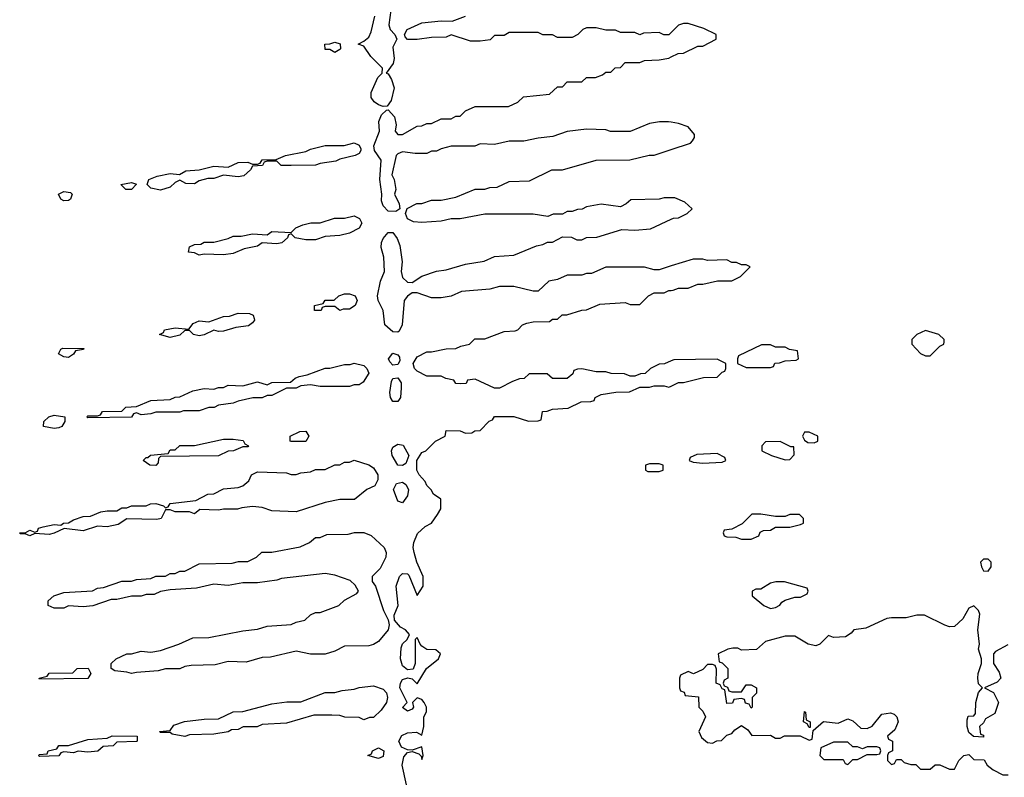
# Model space of a CAD drawing. Header units: inches. Extents: x 2769379 to 2883802, y 684208 to 828654.
# Tile 22 of 256: x 2787308 to 2791376, y 738200 to 741331. Entities that reach past the tile are written whole.
import ezdxf

# ---------------------------------------------------------------- set-up
doc = ezdxf.new("R2010")
doc.units = ezdxf.units.IN
doc.header["$MEASUREMENT"] = 0
for name, color, linetype in [('C7783', 7, 'Continuous'), ('C7784', 7, 'Continuous'), ('C7793', 7, 'Continuous'), ('C7794', 7, 'Continuous')]:
    doc.layers.add(name, color=color, linetype=linetype)

msp = doc.modelspace()

# ---------------------------------------------------------------- linework, layer by layer
at = {"layer": 'C7783', "color": 2, "elevation": 6}
for points in [[(2787510, 739935.3), (2787490, 739938), (2787468, 739950), (2787478, 739970), (2787486, 739974), (2787572.7, 739972.7), (2787571.6, 739968.4), (2787538, 739962), (2787530, 739948.7)], [(2788850, 739902.9), (2788837.2, 739917.2), (2788832, 739930), (2788850, 739953.7), (2788870, 739946.8), (2788876.7, 739936.7), (2788878, 739922), (2788870, 739906)], [(2788550, 739815.3), (2788510, 739822), (2788470, 739818), (2788450, 739808), (2788410, 739808), (2788350, 739778), (2788330, 739778), (2788310, 739768.7), (2788271.6, 739768.4), (2788210, 739755.3), (2788190, 739746), (2788130, 739738), (2788111.6, 739728.4), (2788090, 739728), (2788050, 739715.3), (2787984.7, 739715.3), (2787970, 739708.7), (2787870, 739708.7), (2787850, 739702), (2787810, 739698), (2787790, 739706), (2787778, 739702), (2787770, 739688), (2787590, 739686), (2787586, 739690), (2787590, 739694), (2787630, 739694), (2787642, 739698), (2787650, 739711.3), (2787730, 739714), (2787746, 739730), (2787790, 739732), (2787850, 739758), (2787930, 739762), (2787950, 739771.3), (2787970, 739772), (2788023.2, 739796.8), (2788070, 739806.8), (2788110, 739804.7), (2788130, 739811.3), (2788150, 739811.3), (2788170, 739821), (2788230, 739818), (2788290, 739834.8), (2788330, 739822), (2788350, 739832), (2788427.3, 739832.7), (2788446, 739850), (2788463.1, 739856.9), (2788496.4, 739863.6), (2788570, 739891.3), (2788590, 739891.3), (2788650, 739906), (2788673.6, 739906.4), (2788690, 739912), (2788730, 739902), (2788742, 739890), (2788750.9, 739870.9), (2788726.4, 739833.6), (2788710, 739822), (2788690, 739822), (2788670, 739815.3)], [(2788850, 739752.7), (2788840.5, 739770), (2788836.9, 739790), (2788843.5, 739836.5), (2788850, 739847.7), (2788870, 739850.8), (2788883.8, 739830), (2788884.4, 739810), (2788881.6, 739770), (2788870, 739752.7)], [(2787450, 739641.2), (2787406, 739650), (2787408, 739670), (2787428, 739690), (2787450, 739697.3), (2787494, 739690), (2787494, 739670), (2787482, 739650), (2787470, 739644)], [(2788430, 739588), (2788426, 739590), (2788426, 739610), (2788466, 739630), (2788490, 739631.3), (2788502, 739610), (2788490, 739588.7)], [(2787870, 739488.7), (2787846, 739490), (2787818, 739510), (2787830, 739522), (2787838, 739522), (2787848.9, 739531.1), (2787922, 739538), (2787930, 739554), (2787950, 739554), (2787970, 739572), (2788030, 739572), (2788150, 739598), (2788190, 739598), (2788231.6, 739591.6), (2788238, 739578), (2788254, 739570), (2788250, 739566), (2788230, 739566), (2788191.1, 739548.9), (2788170, 739548), (2788130, 739528.7), (2787890, 739526), (2787882, 739518), (2787879.6, 739500.4)], [(2788890, 739489.4), (2788869.8, 739489.8), (2788847.1, 739530), (2788844.7, 739550), (2788850, 739564), (2788870, 739576.5), (2788892.8, 739572.8), (2788916.3, 739530), (2788903, 739497)], [(2788450, 739298), (2788350, 739302), (2788310, 739315.3), (2788270, 739319), (2788225.4, 739314.6), (2788208.4, 739308.4), (2788150, 739308.7), (2788130, 739304), (2788052.7, 739307.3), (2788030, 739289), (2788010, 739298), (2787950, 739298), (2787930, 739306), (2787910, 739306), (2787892, 739270), (2787874.4, 739265.6), (2787750, 739268), (2787714.4, 739245.6), (2787670, 739235.3), (2787630, 739238), (2787570, 739219), (2787491.6, 739228.4), (2787450, 739208.7), (2787430, 739204), (2787370, 739208), (2787350, 739198), (2787330, 739206), (2787310, 739206), (2787308, 739210), (2787330, 739211.3), (2787350, 739222), (2787370, 739214), (2787382, 739218), (2787386, 739230), (2787404.7, 739235.3), (2787450, 739244.7), (2787478, 739242), (2787488.9, 739251.1), (2787510, 739252), (2787530, 739264.7), (2787570, 739278), (2787600.4, 739279.6), (2787643.1, 739296.9), (2787670, 739302), (2787710, 739302), (2787730, 739314), (2787750, 739314), (2787770, 739322), (2787830, 739322), (2787848.9, 739331.1), (2787870, 739331.3), (2787902, 739322), (2787910, 739314), (2787922, 739318), (2787930, 739332), (2788036.4, 739343.6), (2788086, 739370), (2788110, 739372), (2788150, 739392), (2788210, 739398), (2788230, 739404.7), (2788254.6, 739425.4), (2788266, 739450), (2788290, 739462), (2788410, 739458), (2788430, 739451.3), (2788450, 739451.3), (2788470, 739458), (2788510, 739462), (2788530, 739472), (2788570, 739472), (2788610, 739492), (2788630, 739492), (2788650, 739502), (2788670, 739502), (2788690, 739511.3), (2788750, 739491), (2788770, 739478.8), (2788787.7, 739450), (2788787.3, 739430), (2788774.6, 739405.4), (2788742, 739390), (2788691.6, 739348.4), (2788630, 739348), (2788570, 739335.3)], [(2789950, 739495.3), (2789910, 739495.3), (2789894, 739490), (2789894, 739470), (2789903.6, 739463.6), (2789950, 739464.7), (2789966, 739470), (2789966, 739490)], [(2788890, 739334), (2788870, 739342), (2788852.8, 739390), (2788865.3, 739414.7), (2788890, 739420.4), (2788903, 739410), (2788914.4, 739390), (2788910, 739364)], [(2788510, 738709), (2788450, 738722), (2788343.6, 738696.4), (2788310, 738695.3), (2788243.6, 738676.4), (2788170, 738679), (2788115.3, 738664.7), (2788016.9, 738663.1), (2787990, 738658), (2787970, 738648.7), (2787910, 738648.7), (2787879.8, 738640.2), (2787790, 738634), (2787770, 738628.7), (2787750, 738635.3), (2787700.4, 738640.4), (2787686, 738650), (2787686, 738670), (2787706, 738690), (2787750, 738711.3), (2787770, 738711.3), (2787810, 738721), (2787850, 738718), (2787890, 738724.7), (2787966, 738750), (2788023.1, 738776.9), (2788090, 738778), (2788230, 738806), (2788290, 738812), (2788330, 738824.7), (2788430, 738832), (2788450, 738842), (2788486, 738850), (2788510, 738872), (2788530, 738882), (2788550, 738882), (2788626, 738910), (2788650, 738932), (2788700.4, 738959.6), (2788708, 738970), (2788694.6, 738994.6), (2788673.6, 739013.6), (2788610, 739035.3), (2788570, 739042), (2788390, 739022), (2788370, 739015.3), (2788290, 739004), (2788230, 739004), (2788170, 738993.2), (2788110, 738999), (2788038, 738982), (2787930, 738975.3), (2787890, 738968), (2787863.6, 738956.4), (2787830, 738955.3), (2787810, 738949), (2787770, 738949), (2787710, 738935.3), (2787685.4, 738934.6), (2787610, 738909), (2787570, 738905.2), (2787510, 738908.7), (2787490, 738899), (2787450, 738899), (2787426, 738910), (2787426, 738930), (2787449.1, 738950.9), (2787490, 738964.7), (2787608.4, 738971.6), (2787630, 738982), (2787654.6, 738985.4), (2787730, 739011.3), (2787770, 739011.3), (2787790, 739018), (2787850, 739022), (2787870, 739032), (2787910, 739032), (2787930, 739042), (2787950, 739042), (2787970, 739052), (2787990, 739052), (2788050, 739082), (2788185.4, 739085.4), (2788211.6, 739091.6), (2788250, 739092), (2788286, 739110), (2788308.9, 739131.1), (2788350, 739131.3), (2788467.3, 739152.7), (2788506, 739170), (2788530, 739192), (2788550, 739192), (2788576.4, 739203.6), (2788665.4, 739205.4), (2788691.6, 739211.6), (2788730, 739212), (2788759.8, 739199.8), (2788814, 739150), (2788822.8, 739130), (2788821, 739110), (2788796.8, 739063.2), (2788764.7, 739030), (2788764.7, 739010), (2788778, 738990), (2788811, 738890), (2788831, 738851), (2788834.8, 738830), (2788830.4, 738809.6), (2788790, 738762), (2788770, 738748.7), (2788750, 738744), (2788650, 738742), (2788610, 738722), (2788570, 738709)], [(2787390, 738606), (2787388, 738610), (2787422, 738618), (2787430, 738631.3), (2787527.3, 738632.7), (2787546, 738650), (2787591.3, 738651.3), (2787602, 738630), (2787590, 738609)], [(2788730, 738438), (2788710, 738448), (2788651.6, 738448.4), (2788630, 738455.3), (2788597.2, 738457.2), (2788522.8, 738457.2), (2788410, 738424), (2788310, 738418), (2788288.9, 738408.9), (2788231.6, 738408.4), (2788210, 738398), (2788183.6, 738396.4), (2788170, 738388), (2788110, 738379), (2788010, 738375.3), (2787990, 738369.2), (2787938, 738378), (2787930, 738386), (2787890, 738386), (2787886, 738390), (2787930, 738394), (2787944.7, 738415.3), (2787989.1, 738430.9), (2788070, 738440.7), (2788130, 738442), (2788190, 738471.3), (2788230, 738472), (2788350, 738504.7), (2788411.6, 738511.6), (2788470, 738512), (2788570, 738551.3), (2788610, 738551.3), (2788640.2, 738559.8), (2788690, 738564.7), (2788710, 738572), (2788770, 738578), (2788810, 738564), (2788824, 738550), (2788827.3, 738530), (2788824, 738510), (2788802, 738478), (2788770, 738448), (2788752.7, 738447.3)], [(2787590, 738304), (2787550, 738308.7), (2787530, 738302), (2787490, 738306), (2787478, 738302), (2787470, 738288.7), (2787390, 738286), (2787386, 738290), (2787390, 738294), (2787422, 738298), (2787426, 738310), (2787462, 738318), (2787470, 738331.3), (2787510, 738331.3), (2787590, 738356), (2787670, 738362), (2787690, 738371.3), (2787794, 738370), (2787794, 738350), (2787791.1, 738348.9), (2787710, 738346), (2787694, 738330), (2787652.7, 738327.3), (2787630.9, 738309.1)], [(2788790, 738278), (2788746, 738290), (2788762, 738298), (2788766, 738310), (2788790, 738322), (2788812, 738310), (2788810, 738286)]]:
    msp.add_lwpolyline(points, close=True, dxfattribs=at)
for points in [[(2790000, 739921.4), (2789971.6, 739908.4), (2789950, 739908), (2789914, 739890), (2789891.6, 739868.4), (2789872.7, 739867.3), (2789850, 739858), (2789830, 739858), (2789807.3, 739867.3), (2789751.6, 739868.4), (2789730, 739875.3), (2789690, 739875.3), (2789630, 739888), (2789612.7, 739887.3), (2789598, 739882), (2789592.7, 739867.3), (2789570, 739848), (2789508.9, 739848.9), (2789487.3, 739867.3), (2789412.7, 739867.3), (2789391.6, 739848.4), (2789372.7, 739847.3), (2789343.6, 739836.4), (2789290, 739808), (2789270, 739808), (2789190, 739846), (2789158, 739842), (2789152.7, 739827.3), (2789130, 739826), (2789110, 739828), (2789102, 739842), (2789068.4, 739848.4), (2789050, 739858), (2788990, 739858), (2788950, 739879), (2788939, 739890), (2788934, 739910), (2788950, 739938), (2788990, 739958), (2789010, 739958), (2789070, 739971.3), (2789110, 739972), (2789130, 739982), (2789166, 739990), (2789176.4, 740000)], [(2788906.6, 738170), (2788887.6, 738250), (2788895.1, 738284.9), (2788910, 738302.8), (2788930, 738307.3), (2788956.9, 738296.9), (2788967.1, 738287.1), (2788970, 738274), (2788975.3, 738290), (2788970, 738326), (2788930, 738312), (2788910, 738313.6), (2788884.9, 738324.9), (2788875.1, 738350), (2788886.4, 738373.6), (2788910, 738384.6), (2788947.1, 738387.1), (2788970, 738374), (2788978, 738410), (2788978, 738450), (2788988.4, 738471.6), (2788988.7, 738490), (2788979, 738510), (2788970, 738522), (2788950, 738528.7), (2788931.3, 738510), (2788934.8, 738490), (2788930, 738482), (2788910, 738474), (2788890, 738489), (2788909.2, 738510), (2788878.3, 738570), (2788881.3, 738590), (2788890, 738604.9), (2788911, 738611), (2788930, 738607.3), (2788950, 738586), (2788988.7, 738650), (2789038, 738690), (2789046, 738710), (2789027.3, 738727.3), (2788990, 738728.7), (2788970, 738742), (2788962, 738750), (2788950, 738778), (2788942, 738770), (2788941.3, 738670), (2788933, 738647), (2788910, 738645.2), (2788890, 738660.9), (2788881.5, 738690), (2788884.4, 738735.6), (2788890, 738751.3), (2788908.7, 738770), (2788918, 738790), (2788902, 738810), (2788880.7, 738820.7), (2788857, 738850), (2788855.6, 738870), (2788872.3, 738910), (2788863.6, 738990), (2788877.2, 739030), (2788890, 739042.8), (2788910, 739041), (2788915.5, 739035.5), (2788950, 738952), (2788975.3, 738990), (2788975.3, 739030), (2788948.7, 739090), (2788937.2, 739130), (2788933.2, 739150), (2788936, 739170), (2788952.1, 739207.9), (2788983.2, 739236.8), (2789009.1, 739250.9), (2789033.6, 739286.4), (2789048, 739310), (2789048, 739350), (2789018, 739370), (2789008.7, 739388.7), (2788990, 739406), (2788983.1, 739423.1), (2788959, 739450), (2788949.5, 739469.5), (2788949.2, 739510), (2788970, 739542), (2788986, 739550), (2789026, 739590), (2789066, 739610), (2789070, 739634), (2789127.3, 739632.7), (2789150, 739622), (2789176.4, 739623.6), (2789188.4, 739631.6), (2789210, 739634), (2789247.3, 739672.7), (2789262, 739678), (2789270, 739692), (2789348.9, 739691.1), (2789410, 739672), (2789450, 739674), (2789462, 739678), (2789468.4, 739711.6), (2789487.3, 739712.7), (2789510, 739722), (2789574.6, 739725.4), (2789628.4, 739751.6), (2789667.3, 739752.7), (2789682, 739758), (2789686, 739770), (2789710, 739782), (2789771.6, 739791.6), (2789827.3, 739792.7), (2789870, 739812), (2789910, 739812), (2789930, 739818), (2789970, 739818), (2789990, 739812), (2790000, 739817)]]:
    msp.add_lwpolyline(points, dxfattribs=at)
at = {"layer": 'C7784', "color": 2, "elevation": 6}
for points in [[(2788842, 741370), (2788832.7, 741310), (2788838, 741290), (2788858, 741270), (2788866, 741250), (2788850, 741218), (2788855.5, 741170), (2788850.5, 741150), (2788822, 741110), (2788830, 741107.3), (2788844.5, 741084.5), (2788854.9, 741050), (2788843.1, 740996.9), (2788826, 740974), (2788810, 740971.6), (2788790, 740978.7), (2788772.2, 740992.2), (2788759.6, 741010), (2788760.7, 741030), (2788787.3, 741092.7), (2788805.2, 741110), (2788806.6, 741130), (2788758.6, 741178.6), (2788730, 741222), (2788706, 741230), (2788730, 741242), (2788750, 741258.8), (2788759.7, 741280.3), (2788775.1, 741344.9)], [(2790000, 741278), (2789990, 741268), (2789968.9, 741268.9), (2789950, 741278), (2789884.7, 741275.3), (2789870, 741268), (2789850, 741278), (2789790, 741278), (2789770, 741288), (2789730, 741288), (2789690, 741298), (2789650, 741298), (2789634, 741290), (2789614, 741270), (2789590, 741258), (2789530, 741258), (2789510, 741268), (2789470, 741268.7), (2789450, 741278), (2789330, 741278), (2789310, 741266), (2789270, 741266), (2789251.6, 741248.4), (2789210, 741242), (2789170, 741242), (2789090, 741268), (2789070, 741259), (2789010, 741257.2), (2788950, 741248.7), (2788910, 741248.7), (2788900.4, 741260.4), (2788898, 741270), (2788908.7, 741290), (2788970, 741318), (2789050, 741326.8), (2789094.6, 741325.4), (2789150, 741346)], [(2790000, 740907), (2789988.9, 740908.9), (2789951.1, 740908.9), (2789910, 740902), (2789830, 740868.7), (2789749, 740869), (2789730, 740875.3), (2789650, 740879), (2789570, 740868.7), (2789511.1, 740848.9), (2789450, 740842), (2789390.9, 740829.1), (2789330, 740828.7), (2789270, 740815.3), (2789210, 740818), (2789188.4, 740808.4), (2789090, 740808), (2789050, 740798), (2789030, 740788), (2789010, 740788), (2788990, 740778), (2788942, 740778), (2788890, 740785.2), (2788870, 740777.2), (2788864, 740770), (2788844.9, 740690), (2788854.9, 740670), (2788862.4, 740630), (2788856.3, 740610), (2788876, 740570), (2788878, 740550), (2788862, 740538), (2788830, 740539.5), (2788810, 740561.2), (2788802.3, 740582.3), (2788803.6, 740610), (2788796.2, 740670), (2788800.9, 740750), (2788773.6, 740790), (2788771.5, 740810), (2788794.5, 740870), (2788791.3, 740910), (2788802.5, 740937.5), (2788823.1, 740956.9), (2788830, 740958), (2788856.4, 740930), (2788863.8, 740896.2), (2788858.8, 740870), (2788870, 740856), (2788890, 740856), (2788950, 740891.3), (2788970, 740892), (2788990, 740902), (2789010, 740902), (2789050, 740922), (2789090, 740922), (2789110, 740932), (2789127.3, 740932.7), (2789150, 740954), (2789190, 740972), (2789327.3, 740972.7), (2789366, 740990), (2789390, 741012), (2789496.4, 741023.6), (2789530, 741054), (2789550, 741054), (2789570, 741074), (2789630, 741074), (2789650, 741092), (2789687.3, 741092.7), (2789716.4, 741103.6), (2789730, 741114), (2789750, 741114), (2789768.4, 741131.6), (2789790, 741134), (2789810, 741154), (2789870, 741154), (2789890, 741162), (2789950, 741164.7), (2789990, 741172), (2790000, 741177.1)], [(2790000, 740594.8), (2789970, 740595.3), (2789950, 740588.7), (2789832.7, 740587.3), (2789814, 740570), (2789790, 740558), (2789710, 740568.7), (2789650, 740558), (2789631.6, 740548.4), (2789612.7, 740547.3), (2789590, 740538), (2789570, 740538), (2789550, 740528), (2789512.7, 740527.3), (2789490, 740518), (2789430, 740528), (2789230, 740528), (2789128.4, 740508.4), (2789090, 740508), (2789050, 740499), (2788970, 740493.2), (2788935.3, 740495.3), (2788910, 740508.7), (2788902, 740530), (2788909, 740551), (2788948.9, 740571.1), (2788970, 740571.3), (2789010, 740584.7), (2789050, 740584.7), (2789110, 740598), (2789190, 740631.3), (2789230, 740631.3), (2789250, 740638), (2789280.4, 740639.6), (2789330, 740662), (2789414.6, 740665.4), (2789506, 740710), (2789550, 740711), (2789690, 740751), (2789828.4, 740751.6), (2789909.1, 740770.9), (2789930, 740771.3), (2790000, 740794.7)], [(2790000, 740313.7), (2789950, 740298), (2789930, 740298), (2789890, 740308), (2789730, 740308), (2789670, 740282), (2789650, 740282), (2789630, 740275.3), (2789570, 740275.3), (2789530, 740258), (2789494, 740250), (2789450, 740208.7), (2789430, 740208.7), (2789350, 740228), (2789290, 740228), (2789250, 740218), (2789132.7, 740207.3), (2789090, 740188), (2789050, 740182), (2789010, 740182), (2788950, 740202), (2788930, 740202), (2788910, 740189.2), (2788896.3, 740170), (2788888.4, 740070), (2788876.1, 740043.9), (2788870, 740039.3), (2788850, 740040.7), (2788816.3, 740070), (2788809.6, 740130), (2788789.4, 740170), (2788786.6, 740190), (2788798.9, 740250), (2788815.1, 740290), (2788812.2, 740350), (2788802, 740390), (2788803, 740410), (2788810, 740426.8), (2788830, 740452), (2788850, 740452), (2788866.9, 740426.9), (2788878, 740398), (2788887.6, 740330), (2788883.8, 740290), (2788890, 740266), (2788910, 740246), (2788930, 740244.7), (2788970, 740271.3), (2789030, 740291.3), (2789070, 740298), (2789150, 740321), (2789227.3, 740332.7), (2789270, 740352), (2789350, 740358), (2789443.1, 740396.9), (2789470, 740402), (2789488.9, 740411.1), (2789510, 740412), (2789550, 740434), (2789587.3, 740432.7), (2789610, 740422), (2789630, 740422), (2789650, 740431.3), (2789692.7, 740432.7), (2789796.4, 740463.6), (2789850, 740461), (2789913.6, 740466.4), (2790000, 740507)], [(2789176.4, 740000), (2789188.4, 740011.6), (2789230, 740012), (2789310, 740042), (2789354.6, 740045.4), (2789366, 740050), (2789386, 740070), (2789403.1, 740076.9), (2789430, 740082), (2789496.4, 740083.6), (2789510, 740094), (2789530, 740094), (2789548.9, 740111.1), (2789568.4, 740111.6), (2789630, 740131.3), (2789650, 740132), (2789704.7, 740155.3), (2789810, 740162), (2789830, 740154), (2789870, 740154), (2789906, 740190), (2789930, 740202), (2789970, 740202), (2789990, 740212), (2790000, 740212.4)]]:
    msp.add_lwpolyline(points, dxfattribs=at)
for points in [[(2788610, 741195.3), (2788590, 741208), (2788570, 741208), (2788568.7, 741230), (2788590, 741231), (2788610, 741238), (2788631.6, 741231.6), (2788634, 741210), (2788630, 741208)], [(2788430, 740728.7), (2788388.9, 740728.9), (2788370, 740746), (2788330, 740746), (2788318, 740742), (2788311.6, 740728.4), (2788270, 740726), (2788262, 740710), (2788234, 740686), (2788210, 740681.2), (2788150, 740688.7), (2788110, 740675.3), (2788085.4, 740674.6), (2788050, 740665.2), (2788030, 740653.2), (2787994, 740654), (2787970, 740668), (2787950, 740658), (2787930, 740639), (2787890, 740626.6), (2787850, 740635.3), (2787835.3, 740650), (2787842, 740670), (2787875.5, 740684.5), (2787930, 740696), (2787968.4, 740691.6), (2787994, 740706), (2788050, 740711), (2788110, 740726), (2788170, 740722), (2788210, 740741), (2788250, 740742), (2788270, 740734), (2788290, 740734), (2788302, 740738), (2788310, 740752), (2788367.3, 740752.7), (2788406, 740770), (2788490, 740786), (2788510, 740796), (2788570, 740811), (2788648.4, 740811.6), (2788690, 740822), (2788710, 740812), (2788716.9, 740796.9), (2788718, 740790), (2788710, 740778), (2788694, 740770), (2788630, 740755.3), (2788614, 740746), (2788550, 740737.2), (2788530, 740729.2)], [(2787490, 740582), (2787478, 740590), (2787468.7, 740610), (2787490, 740621), (2787517.3, 740617.3), (2787524.7, 740610), (2787518, 740590), (2787510, 740584)], [(2787770, 740628.7), (2787746, 740630), (2787726, 740650), (2787770, 740658), (2787791, 740651)], [(2788490, 740421.2), (2788446, 740430), (2788430, 740446), (2788418, 740442), (2788414, 740430), (2788390.8, 740409.2), (2788370, 740405.2), (2788310, 740408.7), (2788290, 740395.3), (2788235.3, 740384.7), (2788190, 740365.2), (2788150, 740359), (2788070, 740362), (2788050, 740358), (2788030, 740368), (2788006, 740370), (2788010, 740392), (2788030, 740402), (2788056.4, 740403.6), (2788070, 740412), (2788110, 740412), (2788170, 740426.8), (2788190, 740436), (2788223.1, 740436.9), (2788270, 740446), (2788330, 740442), (2788350, 740456), (2788430, 740452), (2788449.1, 740470.9), (2788477.2, 740482.8), (2788511.1, 740491.1), (2788550, 740491.3), (2788609.1, 740510.9), (2788650, 740511.3), (2788690, 740521), (2788712, 740510), (2788722, 740490), (2788710, 740469), (2788670, 740449), (2788630, 740439), (2788570, 740435.3), (2788530, 740421.2)], [(2788630, 740128.7), (2788610, 740146), (2788570, 740146), (2788558, 740142), (2788554, 740130), (2788528.9, 740128.9), (2788526, 740130), (2788526, 740150), (2788562, 740158), (2788570, 740172), (2788607.3, 740172.7), (2788626, 740190), (2788650, 740198), (2788670, 740198), (2788694, 740190), (2788702, 740170), (2788694, 740150), (2788670, 740135.3), (2788644.7, 740135.3)], [(2788130, 740042), (2788110, 740048), (2788070, 740028.7), (2788050, 740024), (2788026, 740030), (2788010, 740046), (2787990, 740046), (2787970, 740028), (2787930, 740018), (2787886, 740030), (2787902, 740038), (2787906, 740050), (2787950, 740058), (2788007.3, 740052.7), (2788024.7, 740075.3), (2788050, 740086), (2788090, 740082), (2788150, 740104.7), (2788174.6, 740105.4), (2788210, 740118.8), (2788257.3, 740117.3), (2788272, 740110), (2788276.9, 740096.9), (2788278, 740090), (2788270, 740078), (2788253.7, 740066.3), (2788200.7, 740059.3), (2788150, 740044)]]:
    msp.add_lwpolyline(points, close=True, dxfattribs=at)
at = {"layer": 'C7793', "color": 2, "elevation": 6}
for points in [[(2790410, 739988), (2790372.7, 739987.3), (2790278, 739942), (2790274, 739930), (2790274, 739910), (2790310, 739894), (2790410, 739894), (2790422, 739898), (2790428.4, 739911.6), (2790447.3, 739912.7), (2790470, 739922), (2790516.4, 739923.6), (2790526, 739930), (2790522, 739962), (2790488.4, 739968.4), (2790470, 739978), (2790430, 739978)], [(2790570, 739626), (2790550, 739626), (2790542, 739610), (2790550, 739594), (2790563.6, 739583.6), (2790590, 739582), (2790606, 739590), (2790606, 739610)], [(2790450, 739588), (2790390, 739586), (2790374, 739570), (2790374, 739550), (2790414, 739530), (2790470, 739512), (2790490, 739514), (2790507.3, 739532.7), (2790506, 739566), (2790494, 739566)], [(2790190, 739538), (2790105.4, 739534.6), (2790078, 739522), (2790074, 739510), (2790090, 739502), (2790130, 739498), (2790210, 739502), (2790226, 739510), (2790222, 739522)], [(2790370, 739288), (2790332.7, 739287.3), (2790292.7, 739247.3), (2790250, 739226), (2790218, 739222), (2790214, 739210), (2790218, 739198), (2790230, 739194), (2790267.3, 739192.7), (2790290, 739184.7), (2790330, 739184.7), (2790362, 739198), (2790367.3, 739212.7), (2790380.4, 739219.6), (2790410, 739222), (2790430, 739234), (2790490, 739234), (2790534.6, 739245.4), (2790546, 739250), (2790546, 739270), (2790530, 739286), (2790490, 739286), (2790470, 739278), (2790430, 739278)], [(2791310, 739102), (2791290, 739102), (2791278, 739090), (2791282, 739070), (2791290, 739054), (2791310, 739052), (2791322, 739070), (2791322, 739090)], [(2790468.4, 739008.4), (2790431.6, 739008.4), (2790410, 739002), (2790370, 738978), (2790350, 738978), (2790334, 738970), (2790334, 738950), (2790382, 738910), (2790410, 738898), (2790430, 738902), (2790448.4, 738911.6), (2790456.4, 738923.6), (2790470, 738932), (2790510, 738944.7), (2790534.6, 738945.4), (2790562, 738958), (2790566, 738970), (2790562, 738982)], [(2790570, 738406), (2790562, 738422), (2790546, 738430), (2790550, 738472), (2790554, 738470), (2790558, 738438), (2790574, 738430), (2790574, 738406)], [(2790730, 738346), (2790670, 738346), (2790618, 738322), (2790614, 738290), (2790630, 738274), (2790710, 738274), (2790718, 738258), (2790730, 738254), (2790750, 738274), (2790770, 738274), (2790810, 738294), (2790850, 738294), (2790862, 738298), (2790866, 738310), (2790862, 738322), (2790850, 738326), (2790810, 738326), (2790790, 738318), (2790770, 738326), (2790750, 738326)]]:
    msp.add_lwpolyline(points, close=True, dxfattribs=at)
for points in [[(2790994, 740000), (2790994, 739990), (2791030, 739952), (2791050, 739942), (2791070, 739942), (2791110, 739982), (2791126, 739990), (2791127, 740000)], [(2790000, 739817), (2790030, 739832), (2790050, 739832), (2790132.7, 739852.7), (2790190, 739854), (2790210, 739874), (2790222, 739878), (2790226, 739890), (2790226, 739910), (2790190, 739928), (2790010, 739926), (2790000, 739921.4)], [(2791390, 738748), (2791339.8, 738720.2), (2791331.3, 738710), (2791331.3, 738670), (2791355.3, 738635.3), (2791362, 738610), (2791346, 738594), (2791294, 738570), (2791331.3, 738551.3), (2791352, 738510), (2791336.3, 738463.7), (2791298, 738442), (2791290, 738426), (2791274, 738410), (2791278, 738378), (2791290, 738374), (2791290, 738366), (2791248.4, 738368.4), (2791230, 738386), (2791222, 738410), (2791222, 738438), (2791227.3, 738452.7), (2791250, 738454), (2791256.4, 738463.6), (2791259, 738510), (2791268.9, 738551.1), (2791286, 738570), (2791270, 738586), (2791266, 738610), (2791268, 738630), (2791282, 738670), (2791282, 738690), (2791269, 738730), (2791273.2, 738750), (2791266.6, 738810), (2791274.5, 738874.5), (2791269.3, 738889.3), (2791250, 738908.7), (2791230, 738899), (2791204.1, 738855.9), (2791170, 738824), (2791150, 738822), (2791130, 738828.7), (2791046, 738870), (2791014, 738870), (2790970, 738859.3), (2790910, 738859.3), (2790890, 738856), (2790803.5, 738816.5), (2790754, 738810), (2790743.6, 738796.4), (2790719.6, 738780.4), (2790670, 738778), (2790650, 738786), (2790614, 738750), (2790596.9, 738743.1), (2790566, 738750), (2790510, 738784), (2790470, 738784), (2790390, 738762), (2790351.6, 738728.4), (2790290, 738726), (2790274.6, 738734.6), (2790254.6, 738734.6), (2790234, 738730), (2790194, 738710), (2790198, 738678), (2790210, 738674), (2790234, 738650), (2790234, 738610), (2790218, 738602), (2790214, 738590), (2790218, 738578), (2790232.7, 738572.7), (2790238, 738558), (2790250, 738554), (2790290, 738554), (2790310, 738582), (2790330, 738582), (2790352, 738570), (2790351.6, 738548.4), (2790334, 738530), (2790334, 738490), (2790330, 738486), (2790322, 738502), (2790307.3, 738507.3), (2790302, 738522), (2790290, 738526), (2790258, 738522), (2790252.7, 738507.3), (2790230, 738506), (2790222, 738562), (2790210, 738566), (2790202, 738582), (2790186, 738590), (2790187.3, 738647.3), (2790182, 738662), (2790170, 738666), (2790150, 738666), (2790130, 738646), (2790091.6, 738628.4), (2790070, 738638), (2790038, 738622), (2790034, 738610), (2790034, 738570), (2790038, 738558), (2790052.7, 738552.7), (2790058, 738538), (2790112.7, 738532.7), (2790114, 738490), (2790130, 738474), (2790142, 738450), (2790114, 738390), (2790125.4, 738365.4), (2790150, 738344.7), (2790170, 738342), (2790188.4, 738351.6), (2790207.3, 738352.7), (2790230, 738374), (2790250, 738382), (2790263.1, 738396.9), (2790290, 738414), (2790316.9, 738396.9), (2790332.7, 738372.7), (2790410, 738374), (2790430, 738362), (2790450, 738362), (2790468, 738372), (2790532, 738372), (2790570, 738354), (2790582, 738358), (2790586, 738394), (2790628.4, 738431.6), (2790690, 738424.7), (2790730, 738442), (2790750, 738434), (2790783.6, 738403.6), (2790810, 738402), (2790830, 738412), (2790870, 738461), (2790906.4, 738466.4), (2790921, 738461), (2790932, 738450), (2790938, 738430), (2790923.6, 738396.4), (2790894, 738370), (2790898, 738358), (2790914, 738350), (2790914, 738310), (2790898, 738302), (2790894, 738290), (2790894, 738270), (2790910, 738254), (2790922, 738258), (2790930, 738274), (2790950, 738274), (2790962, 738262), (2790990, 738254), (2791010, 738254), (2791030, 738234), (2791070, 738234), (2791090, 738252), (2791110, 738252), (2791150, 738234), (2791170, 738234), (2791188, 738270), (2791208.9, 738291.1), (2791230, 738294), (2791250, 738274), (2791292.7, 738272.7), (2791304.7, 738250), (2791330, 738230.7), (2791370, 738210.8), (2791391.3, 738211.3)]]:
    msp.add_lwpolyline(points, dxfattribs=at)
at = {"layer": 'C7794', "color": 2, "elevation": 6}
for points in [[(2790000, 741177.1), (2790028.4, 741191.6), (2790050, 741192), (2790110, 741222), (2790130, 741222), (2790186, 741250), (2790186, 741270), (2790134.6, 741294.6), (2790070, 741315.3), (2790050, 741315.3), (2790030, 741308), (2790000, 741278)], [(2790000, 740794.7), (2790079, 740821), (2790088, 740830), (2790096.4, 740843.6), (2790096.4, 740856.4), (2790070, 740888), (2790030, 740902), (2790000, 740907)], [(2790000, 740507), (2790008.9, 740511.1), (2790030, 740512), (2790066, 740530), (2790086, 740550), (2790056.4, 740576.4), (2790014.6, 740594.6), (2790000, 740594.8)], [(2790000, 740212.4), (2790007.3, 740212.7), (2790030, 740222), (2790070, 740222), (2790110, 740238), (2790130, 740238), (2790191.6, 740251.6), (2790250, 740252), (2790286, 740270), (2790326, 740310), (2790310, 740318), (2790290, 740318), (2790270, 740328), (2790250, 740328), (2790230, 740339), (2790150, 740335.3), (2790130, 740342), (2790090, 740342), (2790000, 740313.7)], [(2791127, 740000), (2791128, 740010), (2791106, 740030), (2791050, 740046), (2791014, 740030), (2790994, 740010), (2790994, 740000)]]:
    msp.add_lwpolyline(points, dxfattribs=at)

doc.saveas('drawing.dxf')
